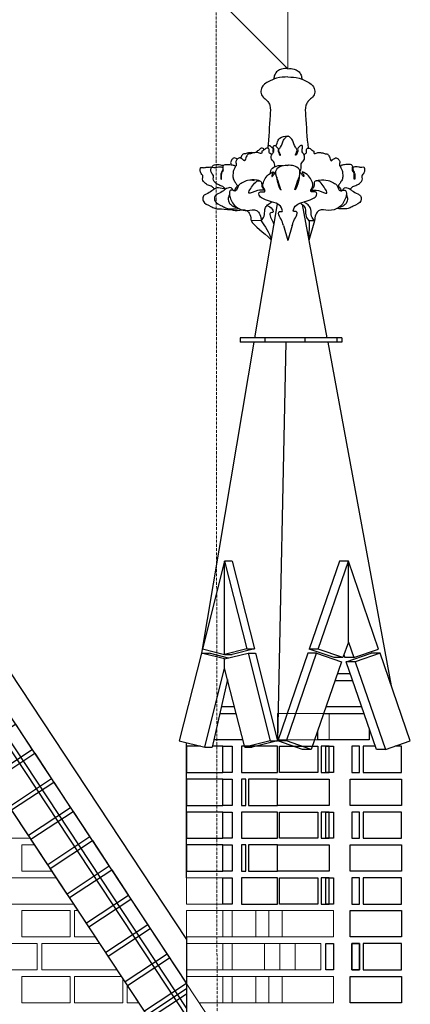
# Model space of a CAD drawing. Header units: millimetres. Extents: x -37887 to 94344, y -69777 to 116976.
# Tile 17 of 205: x 5571 to 6461, y 5641 to 7887. Entities that reach past the tile are written whole.
import ezdxf

# ---------------------------------------------------------------- set-up
doc = ezdxf.new("R2010")
doc.units = ezdxf.units.MM
doc.linetypes.add('Linia siatki', pattern=[19.05, 12.7, -3.175, 0, -3.175])
for name, color, linetype, lineweight in [('01_inwentaryzacja', 8, 'Continuous', 9), ('02_odbudowa', 7, 'Continuous', 30), ('07_opis', 40, 'Continuous', 5), ('S-GRID', 1, 'Continuous', 9)]:
    doc.layers.add(name, color=color, linetype=linetype, lineweight=lineweight)

# ---------------------------------------------------------------- blocks, each defined once
blk = doc.blocks.new('DETAL2')
at = {"layer": '02_odbudowa'}
for points, knots in [([(3248.97, 8765.25), (3246.96, 8765.34), (3243.49, 8765.49), (3238.85, 8763.12), (3236.11, 8759.45), (3235.79, 8756.54), (3235.62, 8755.27)], [0, 0, 0, 0, 11.858726, 20.490357, 30.224994, 37.8541, 37.8541, 37.8541, 37.8541]), ([(3248.97, 8765.25), (3250.98, 8765.34), (3254.45, 8765.49), (3259.1, 8763.12), (3261.84, 8759.45), (3262.16, 8756.54), (3262.32, 8755.27)], [0, 0, 0, 0, 11.858726, 20.490357, 30.224994, 37.8541, 37.8541, 37.8541, 37.8541]), ([(3248.97, 8757.37), (3245.36, 8757.22), (3238.82, 8756.96), (3231.29, 8753.4), (3225.99, 8750.29), (3223.49, 8746.24), (3222.9, 8741.24), (3226.38, 8737.34), (3229.99, 8734.4), (3232.85, 8728.73), (3231.37, 8713.41), (3231.06, 8699.98), (3229.7, 8689.76)], [0, 0, 0, 0, 21.409296, 38.803988, 49.511007, 57.480669, 66.707623, 77.410631, 86.712385, 94.84864, 114.166965, 176.308874, 176.308874, 176.308874, 176.308874]), ([(3248.97, 8757.37), (3252.58, 8757.22), (3259.13, 8756.96), (3266.65, 8753.4), (3271.95, 8750.29), (3274.45, 8746.24), (3275.05, 8741.24), (3271.56, 8737.34), (3267.95, 8734.4), (3265.09, 8728.73), (3266.57, 8713.41), (3266.88, 8699.98), (3268.25, 8689.76)], [0, 0, 0, 0, 21.409296, 38.803988, 49.511007, 57.480669, 66.707623, 77.410631, 86.712385, 94.84864, 114.166965, 176.308874, 176.308874, 176.308874, 176.308874]), ([(3233.84, 8683.63), (3232.68, 8684.17), (3230.72, 8685.07), (3231.41, 8687.51), (3231.22, 8689.41), (3229.47, 8689.95), (3227.48, 8689.43), (3226.45, 8687.53), (3223.85, 8687.14), (3224.64, 8683.61), (3220.88, 8685.66), (3218.22, 8685.56), (3215.54, 8685.14), (3213.65, 8684.27), (3211.57, 8684.72), (3209.29, 8681.92), (3209.14, 8679.54), (3207.71, 8677.38), (3206.3, 8678.8), (3205.21, 8679.95), (3202.62, 8680.87), (3200.57, 8678.94), (3199.21, 8676.39), (3200.07, 8674.46), (3200.01, 8672.82), (3199.24, 8672.62), (3198.81, 8672.55)], [0, 0, 0, 0, 6.517218, 11.021475, 13.592712, 17.038698, 20.189528, 25.449573, 28.950705, 33.262111, 38.909425, 45.186925, 51.294188, 54.621273, 57.415891, 63.160436, 72.395757, 73.872412, 75.93412, 81.502489, 85.128047, 90.52411, 96.505671, 101.123252, 102.882234, 105.232537, 105.232537, 105.232537, 105.232537]), ([(3264.11, 8683.63), (3265.26, 8684.17), (3267.22, 8685.07), (3266.53, 8687.51), (3266.72, 8689.41), (3268.47, 8689.95), (3270.46, 8689.43), (3271.5, 8687.53), (3274.09, 8687.14), (3273.3, 8683.61), (3277.07, 8685.66), (3279.72, 8685.56), (3282.41, 8685.14), (3284.3, 8684.27), (3286.37, 8684.72), (3288.65, 8681.92), (3288.8, 8679.54), (3290.23, 8677.38), (3291.65, 8678.8), (3292.74, 8679.95), (3295.32, 8680.87), (3297.38, 8678.94), (3298.74, 8676.39), (3297.87, 8674.46), (3297.93, 8672.82), (3298.71, 8672.62), (3299.13, 8672.55)], [0, 0, 0, 0, 6.517218, 11.021475, 13.592712, 17.038698, 20.189528, 25.449573, 28.950705, 33.262111, 38.909425, 45.186925, 51.294188, 54.621273, 57.415891, 63.160436, 72.395757, 73.872412, 75.93412, 81.502489, 85.128047, 90.52411, 96.505671, 101.123252, 102.882234, 105.232537, 105.232537, 105.232537, 105.232537]), ([(3189.93, 8650.67), (3189.33, 8651.35), (3187.84, 8653.07), (3184.38, 8654.22), (3180.64, 8656.1), (3177.42, 8659.58), (3178.71, 8662.64), (3178.06, 8664.55), (3176.61, 8665.47), (3176.35, 8667.19), (3175.68, 8668.47), (3176, 8669.66), (3176.02, 8670.63), (3176.77, 8671.87), (3178.57, 8671.09), (3180.24, 8671.36), (3182.2, 8671.93), (3184.24, 8671.77), (3186.19, 8672.02), (3187.68, 8670.89), (3186.8, 8668.82), (3186.38, 8667.18), (3185.29, 8665.29), (3185.15, 8663.05), (3185.42, 8661.36), (3185.38, 8660.16), (3186.28, 8660.2), (3185.84, 8661.51), (3186.08, 8662.83), (3185.83, 8664.62), (3186.46, 8666.6), (3187.67, 8668.3), (3187.63, 8670.14), (3187.79, 8671.35), (3187.21, 8672.16), (3187.85, 8673.48), (3189.74, 8674.22), (3192.34, 8674.34), (3194.89, 8674.11), (3196.83, 8673.53), (3198.19, 8673.37), (3199.09, 8672.35), (3198.49, 8670.53), (3197.12, 8668.2), (3196.85, 8664.46), (3196.77, 8660.39), (3199.03, 8657.36), (3200.13, 8655.29), (3201.4, 8654.15), (3199.5, 8651.9), (3198.61, 8650.37), (3198.39, 8648.99)], [0, 0, 0, 0, 5.345847, 13.463796, 21.06049, 31.30438, 37.068535, 39.008121, 42.986605, 46.453575, 49.053228, 51.286457, 53.53869, 54.950388, 59.131783, 62.537444, 65.415583, 71.179317, 74.852768, 76.711995, 81.187274, 85.7781, 87.532297, 94.132496, 98.062949, 99.140867, 99.926106, 102.021656, 104.766984, 108.950052, 112.218393, 117.131517, 120.942777, 123.168979, 124.046077, 126.630863, 130.212618, 136.011354, 142.084485, 145.4588, 148.199267, 150.063454, 152.715149, 158.586977, 166.671626, 174.696391, 182.211711, 188.508938, 188.880095, 192.118857, 201.058586, 201.058586, 201.058586, 201.058586]), ([(3244.75, 8616.33), (3244.27, 8618.32), (3242.89, 8622.26), (3239.81, 8626.02), (3240.48, 8629.73), (3242.38, 8629.47), (3244.2, 8629.3), (3243.11, 8633.67), (3239.63, 8637.19), (3232.86, 8638.62), (3227.46, 8640.9), (3223.56, 8642.22), (3221.47, 8644.91), (3221.14, 8647.5), (3223.7, 8648.74), (3225.42, 8647.93), (3227.3, 8648.38), (3227.04, 8650.08), (3226.07, 8651.66), (3224.49, 8655.12), (3227.27, 8660.13), (3228.89, 8664.11), (3236.75, 8668.37), (3234.37, 8665.05), (3233.98, 8664.11), (3233.64, 8662.34), (3234.75, 8663.35), (3235.28, 8664.11), (3236.48, 8665.51), (3237.06, 8666.58), (3237.45, 8667.3)], [26.392183, 26.392183, 26.392183, 26.392183, 32.526358, 38.86137, 39.924671, 42.678472, 43.142045, 44.936628, 51.539782, 60.145018, 64.042124, 69.453149, 71.872758, 74.197572, 75.943488, 79.145555, 79.826429, 81.048342, 83.152302, 85.889991, 91.762614, 97.839393, 103.11255, 104.885929, 106.696541, 107.576981, 108.208032, 109.846614, 111.02045, 113.51717, 113.51717, 113.51717, 113.51717]), ([(3253.19, 8616.33), (3253.68, 8618.32), (3255.06, 8622.26), (3258.14, 8626.02), (3257.46, 8629.73), (3255.56, 8629.47), (3253.75, 8629.3), (3254.83, 8633.67), (3258.31, 8637.19), (3265.09, 8638.62), (3270.48, 8640.9), (3274.39, 8642.22), (3276.47, 8644.91), (3276.81, 8647.5), (3274.25, 8648.74), (3272.53, 8647.93), (3270.64, 8648.38), (3270.91, 8650.08), (3271.87, 8651.66), (3273.45, 8655.12), (3270.67, 8660.13), (3269.06, 8664.11), (3261.2, 8668.37), (3263.57, 8665.05), (3263.96, 8664.11), (3264.31, 8662.34), (3263.19, 8663.35), (3262.66, 8664.11), (3261.46, 8665.51), (3260.88, 8666.58), (3260.49, 8667.3)], [26.392183, 26.392183, 26.392183, 26.392183, 32.526358, 38.86137, 39.924671, 42.678472, 43.142045, 44.936628, 51.539782, 60.145018, 64.042124, 69.453149, 71.872758, 74.197572, 75.943488, 79.145555, 79.826429, 81.048342, 83.152302, 85.889991, 91.762614, 97.839393, 103.11255, 104.885929, 106.696541, 107.576981, 108.208032, 109.846614, 111.02045, 113.51717, 113.51717, 113.51717, 113.51717]), ([(3308.02, 8650.67), (3308.61, 8651.35), (3310.1, 8653.07), (3313.57, 8654.22), (3317.3, 8656.1), (3320.53, 8659.58), (3319.23, 8662.64), (3319.89, 8664.55), (3321.33, 8665.47), (3321.6, 8667.19), (3322.27, 8668.47), (3321.94, 8669.66), (3321.93, 8670.63), (3321.17, 8671.87), (3319.37, 8671.09), (3317.7, 8671.36), (3315.75, 8671.93), (3313.7, 8671.77), (3311.76, 8672.02), (3310.27, 8670.89), (3311.14, 8668.82), (3311.57, 8667.18), (3312.65, 8665.29), (3312.79, 8663.05), (3312.52, 8661.36), (3312.56, 8660.16), (3311.66, 8660.2), (3312.11, 8661.51), (3311.86, 8662.83), (3312.11, 8664.62), (3311.48, 8666.6), (3310.28, 8668.3), (3310.32, 8670.14), (3310.15, 8671.35), (3310.74, 8672.16), (3310.1, 8673.48), (3308.2, 8674.22), (3305.6, 8674.34), (3303.05, 8674.11), (3301.11, 8673.53), (3299.75, 8673.37), (3298.85, 8672.35), (3299.45, 8670.53), (3300.82, 8668.2), (3301.09, 8664.46), (3301.17, 8660.39), (3298.91, 8657.36), (3297.82, 8655.29), (3296.54, 8654.15), (3298.45, 8651.9), (3299.34, 8650.37), (3299.55, 8648.99)], [0, 0, 0, 0, 5.345847, 13.463796, 21.06049, 31.30438, 37.068535, 39.008121, 42.986605, 46.453575, 49.053228, 51.286457, 53.53869, 54.950388, 59.131783, 62.537444, 65.415583, 71.179317, 74.852768, 76.711995, 81.187274, 85.7781, 87.532297, 94.132496, 98.062949, 99.140867, 99.926106, 102.021656, 104.766984, 108.950052, 112.218393, 117.131517, 120.942777, 123.168979, 124.046077, 126.630863, 130.212618, 136.011354, 142.084485, 145.4588, 148.199267, 150.063454, 152.715149, 158.586977, 166.671626, 174.696391, 182.211711, 188.508938, 188.880095, 192.118857, 201.058586, 201.058586, 201.058586, 201.058586]), ([(3227.32, 8649.35), (3225.06, 8649.78), (3220.21, 8650.72), (3208.39, 8643.47), (3215.9, 8654.91), (3219.36, 8658.67), (3222.86, 8658.9), (3223.77, 8657.53), (3224.14, 8655.75), (3224.12, 8652.55), (3226.03, 8650.36), (3227.32, 8649.36)], [0, 0, 0, 0, 14.636318, 31.50699, 50.288339, 61.699803, 66.017307, 67.970353, 71.001482, 76.910415, 86.684511, 86.684511, 86.684511, 86.684511]), ([(3270.63, 8649.35), (3272.88, 8649.78), (3277.74, 8650.72), (3289.56, 8643.47), (3282.04, 8654.91), (3278.58, 8658.67), (3275.09, 8658.9), (3274.17, 8657.53), (3273.8, 8655.75), (3273.82, 8652.55), (3271.92, 8650.36), (3270.63, 8649.36)], [0, 0, 0, 0, 14.636318, 31.50699, 50.288339, 61.699803, 66.017307, 67.970353, 71.001482, 76.910415, 86.684511, 86.684511, 86.684511, 86.684511]), ([(3196.81, 8649.73), (3196.57, 8650.3), (3196.06, 8651.55), (3193.96, 8652.42), (3190.98, 8651.7), (3187.67, 8648.69), (3183.64, 8646.67), (3179.98, 8645.01), (3179.13, 8642.35), (3179.47, 8637.36), (3185.75, 8635.45), (3190.68, 8632.23), (3196.21, 8631.92), (3200.14, 8632.12), (3202.51, 8632.19)], [0, 0, 0, 0, 3.550937, 7.892496, 12.174499, 21.377252, 33.947343, 39.929336, 43.885293, 49.900794, 67.884588, 76.136755, 85.649781, 99.958062, 99.958062, 99.958062, 99.958062]), ([(3301.14, 8649.73), (3301.37, 8650.3), (3301.88, 8651.55), (3303.98, 8652.42), (3306.97, 8651.7), (3310.28, 8648.69), (3314.31, 8646.67), (3317.96, 8645.01), (3318.81, 8642.35), (3318.48, 8637.36), (3312.19, 8635.45), (3307.27, 8632.23), (3301.73, 8631.92), (3297.81, 8632.12), (3295.44, 8632.19)], [0, 0, 0, 0, 3.550937, 7.892496, 12.174499, 21.377252, 33.947343, 39.929336, 43.885293, 49.900794, 67.884588, 76.136755, 85.649781, 99.958062, 99.958062, 99.958062, 99.958062]), ([(3193.45, 8645.47), (3193.1, 8644.73), (3192.09, 8642.6), (3192.46, 8638.94), (3195.25, 8634.88), (3198.53, 8633.79), (3200.73, 8633.27)], [0, 0, 0, 0, 4.923365, 13.999383, 20.415212, 33.59326, 33.59326, 33.59326, 33.59326]), ([(3304.49, 8645.47), (3304.85, 8644.73), (3305.86, 8642.6), (3305.48, 8638.94), (3302.69, 8634.88), (3299.41, 8633.79), (3297.21, 8633.27)], [0, 0, 0, 0, 4.923365, 13.999383, 20.415212, 33.59326, 33.59326, 33.59326, 33.59326]), ([(3223.65, 8620.75), (3224.77, 8622.11), (3227.27, 8625.14), (3226.73, 8629.91), (3227.73, 8634.13), (3230.56, 8636.36), (3232.67, 8637.94), (3233.66, 8638.69)], [0, 0, 0, 0, 10.132665, 22.725873, 27.134252, 35.559999, 43.108799, 43.108799, 43.108799, 43.108799]), ([(3274.29, 8620.75), (3273.18, 8622.11), (3270.68, 8625.14), (3271.22, 8629.91), (3270.21, 8634.13), (3267.38, 8636.36), (3265.28, 8637.94), (3264.28, 8638.69)], [0, 0, 0, 0, 10.132665, 22.725873, 27.134252, 35.559999, 43.108799, 43.108799, 43.108799, 43.108799])]:
    blk.add_open_spline(points, degree=3, knots=knots, dxfattribs=at)
for points in [[(3237.45, 8667.3), (3236.35, 8671.85), (3236.21, 8674.89), (3233.87, 8678.19), (3233.45, 8683.16), (3235.25, 8686.05), (3235.38, 8688.67), (3235.52, 8692.25), (3236.63, 8692.25), (3237.87, 8691.15), (3239.8, 8688.67), (3239.52, 8686.74), (3240.21, 8685.22), (3241.32, 8683.02), (3241.73, 8683.02), (3241.32, 8684.26), (3240.9, 8685.5), (3240.35, 8686.74), (3240.35, 8688.53), (3241.87, 8690.6), (3244.64, 8697.27), (3246.11, 8699.26), (3248.71, 8701.08), (3248.97, 8701.08)], [(3261.47, 8672.06), (3261.47, 8671.87), (3261.6, 8674.91), (3263.94, 8678.22), (3264.35, 8683.18), (3262.55, 8686.07), (3262.41, 8688.69), (3262.26, 8692.28), (3261.16, 8692.27), (3259.92, 8691.17), (3257.99, 8688.68), (3258.27, 8686.76), (3257.58, 8685.24), (3256.48, 8683.03), (3256.07, 8683.03), (3256.48, 8684.27), (3256.89, 8685.51), (3257.44, 8686.75), (3257.44, 8688.55), (3255.92, 8690.61), (3253.14, 8697.28), (3251.66, 8699.27), (3249.06, 8701.08), (3248.8, 8701.08)], [(3242.29, 8650.16), (3239.71, 8658.17), (3237.45, 8667.3), (3237.69, 8668.59), (3247.71, 8673.4), (3248.97, 8673.33)], [(3255.56, 8650.17), (3258.13, 8658.18), (3260.37, 8667.32), (3260.13, 8668.61), (3250.11, 8673.41), (3248.84, 8673.33)], [(3222.17, 8658.76), (3219.07, 8659.39), (3210.78, 8658.95), (3205.54, 8656.71), (3202.05, 8654.1), (3199.12, 8648.99), (3198.37, 8648.99), (3197.31, 8649.55), (3195.74, 8649.79), (3194.29, 8649.32), (3193.43, 8646.9), (3194.05, 8642.64), (3200.17, 8633.68), (3210.49, 8630.54), (3219.16, 8630.54), (3221.73, 8627.97), (3223.49, 8621.88), (3223.65, 8620.75)], [(3238.2, 8662.23), (3238.73, 8658.29), (3239.44, 8655.69), (3240.68, 8652.38), (3242.29, 8650.16), (3242.39, 8650.13)], [(3259.52, 8662.26), (3259.01, 8658.32), (3258.3, 8655.72), (3257.07, 8652.4), (3255.47, 8650.18), (3255.36, 8650.15)], [(3275.77, 8658.76), (3278.88, 8659.39), (3287.17, 8658.95), (3292.4, 8656.71), (3295.89, 8654.1), (3298.82, 8648.99), (3299.57, 8648.99), (3300.63, 8649.55), (3302.21, 8649.79), (3303.66, 8649.32), (3304.52, 8646.9), (3303.89, 8642.64), (3297.77, 8633.68), (3287.45, 8630.54), (3278.79, 8630.54), (3276.22, 8627.97), (3274.45, 8621.88), (3274.29, 8620.75)]]:
    blk.add_spline(points, degree=3, dxfattribs=at)

msp = doc.modelspace()

# ---------------------------------------------------------------- linework, layer by layer
at = {"layer": '01_inwentaryzacja'}
for p, q in [((6047.3, 5542.7), (4564.1, 7793.3)), ((5951.3, 5479.4), (4468, 7730)), ((6169.2, 5854.4), (6109, 5854.4)), ((6139.1, 5794.4), (6139.1, 5854.4)), ((6109, 5794.4), (6169.2, 5794.4)), ((6163.8, 5779.4), (6163.8, 5719.4)), ((6169.2, 5704.4), (6109, 5704.4)), ((6139.1, 5644.4), (6139.1, 5704.4)), ((6109, 5644.4), (6169.2, 5644.4))]:
    msp.add_line(p, q, dxfattribs=at)
for points in [[(6276.2, 6244.4), (6158.9, 6244.4), (6158.9, 6304.4), (6276.2, 6304.4), (6276.2, 6244.4)], [(5511.3, 6079.4), (5511.3, 6019.4), (5595.4, 6019.4)], [(5576.3, 6004.4), (5576.3, 5944.4), (5644.8, 5944.4)], [(5605.3, 6004.4), (5576.3, 6004.4)], [(5501.3, 5929.4), (5501.3, 5869.4), (5694.2, 5869.4)], [(5654.7, 5929.4), (5501.3, 5929.4)], [(6033.7, 5869.4), (6033.7, 5929.4), (5951.3, 5929.4), (5951.3, 5869.4), (6033.7, 5869.4)], [(6033.8, 5869.4), (6033.8, 5929.4), (5951.4, 5929.4), (5951.4, 5869.4), (6033.8, 5869.4)], [(5576.3, 5854.4), (5576.3, 5794.4), (5686.3, 5794.4), (5686.3, 5854.4), (5576.3, 5854.4)], [(5696.3, 5854.4), (5696.3, 5794.4), (5743.7, 5794.4)], [(5704.1, 5854.4), (5696.3, 5854.4)], [(6033.7, 5794.4), (6033.7, 5854.4), (5951.3, 5854.4), (5951.3, 5794.4), (6033.7, 5794.4)], [(6055.5, 5794.4), (6033.7, 5794.4), (6033.7, 5854.4), (6055.5, 5854.4), (6055.5, 5794.4)], [(6109, 5794.4), (6055.5, 5794.4), (6055.5, 5854.4), (6109, 5854.4), (6109, 5794.4)], [(6286.4, 5794.4), (6286.4, 5854.4), (6169.2, 5854.4), (6169.2, 5794.4), (6286.4, 5794.4)], [(5391.3, 5779.4), (5391.3, 5719.4), (5611.3, 5719.4), (5611.3, 5779.4), (5391.3, 5779.4)], [(5621.3, 5779.4), (5621.3, 5719.4), (5793.1, 5719.4)], [(5753.6, 5779.4), (5621.3, 5779.4)], [(6033.7, 5719.4), (6033.7, 5779.4), (5951.3, 5779.4), (5951.3, 5719.4), (6033.7, 5719.4)], [(6055.5, 5719.4), (6033.7, 5719.4), (6033.7, 5779.4), (6055.5, 5779.4), (6055.5, 5719.4)], [(6129.1, 5719.4), (6055.5, 5719.4), (6055.5, 5779.4), (6129.1, 5779.4), (6129.1, 5719.4)], [(6202.6, 5719.4), (6129.1, 5719.4), (6129.1, 5779.4), (6198.5, 5779.4), (6198.5, 5719.4)], [(6257.1, 5719.4), (6257.1, 5779.4), (6198.5, 5779.4), (6198.5, 5719.4), (6257.1, 5719.4)], [(5576.3, 5704.4), (5576.3, 5644.4), (5686.3, 5644.4), (5686.3, 5704.4), (5576.3, 5704.4)], [(5696.3, 5704.4), (5696.3, 5644.4), (5806.3, 5644.4), (5806.3, 5699.4)], [(5803, 5704.4), (5696.3, 5704.4)], [(5816.3, 5684.3), (5816.3, 5644.4), (5842.5, 5644.4)], [(6033.7, 5644.4), (6033.7, 5704.4), (5951.3, 5704.4), (5951.3, 5688.4)], [(6055.5, 5644.4), (6033.7, 5644.4), (6033.7, 5704.4), (6055.5, 5704.4), (6055.5, 5644.4)], [(6109, 5644.4), (6055.5, 5644.4), (6055.5, 5704.4), (6109, 5704.4), (6109, 5644.4)], [(6286.4, 5644.4), (6286.4, 5704.4), (6169.2, 5704.4), (6169.2, 5644.4), (6286.4, 5644.4)], [(5980.3, 5644.4), (6033.7, 5644.4)]]:
    msp.add_lwpolyline(points, dxfattribs=at)
at = {"layer": '02_odbudowa'}
for p, q in [((6040.4, 7500.2), (6024.4, 7503.4)), ((6157.9, 7466.9), (6106.4, 7161.4)), ((6214.9, 7465.2), (6271.1, 7161.4)), ((6121.4, 7428.4), (6098.6, 7428.5)), ((6172, 7417.8), (6182.2, 7383.3)), ((6192.3, 7417.8), (6182.2, 7383.3)), ((6242.9, 7428.4), (6230, 7383.3)), ((6231.1, 7428.1), (6230, 7383.3)), ((6242.9, 7428.4), (6231.1, 7428.1)), ((6104.7, 7151.4), (5985.2, 6441.9)), ((6073.5, 7161.4), (6073.5, 7151.4)), ((6304.9, 7161.4), (6073.5, 7161.4)), ((6304.9, 7151.4), (6073.5, 7151.4)), ((6272.9, 7151.4), (6104.7, 7151.4)), ((6129.9, 7161.4), (6129.9, 7151.4)), ((6246.7, 7151.4), (6130.9, 7151.4)), ((6177.5, 7151.4), (6158.9, 6241.4)), ((6221, 7161.4), (6221, 7151.4)), ((6272.9, 7151.4), (6417.9, 6367)), ((6293.5, 7161.4), (6293.5, 7151.4)), ((6304.9, 7161.4), (6304.9, 7151.4)), ((6055.1, 6651.4), (6038.2, 6651.4)), ((6055.1, 6651.8), (6105.8, 6451.5)), ((6300, 6651.4), (6231.1, 6451.1)), ((6320, 6651.4), (6300, 6651.4)), ((6320, 6467), (6320, 6651.4)), ((6105.8, 6451.5), (6055.1, 6438.7)), ((6088.9, 6451.5), (6105.8, 6451.5)), ((6251.1, 6451.1), (6231.1, 6451.1)), ((6287.8, 6431.6), (6231.1, 6451.1)), ((6320, 6467), (6332.2, 6431.6)), ((5985.8, 6441.7), (6002.7, 6441.7)), ((6046.7, 6430.7), (6002.7, 6441.7)), ((6038.2, 6438.7), (6055.1, 6438.7)), ((6091.4, 6441.9), (6108.3, 6441.9)), ((6108.3, 6441.9), (6158.9, 6241.8)), ((6227.8, 6441.7), (6159, 6241.7)), ((6247.8, 6441.7), (6227.8, 6441.7)), ((6307.8, 6431.6), (6287.8, 6431.6)), ((6310, 6438), (6312.2, 6431.6)), ((6332.2, 6431.6), (6312.2, 6431.6)), ((6315.4, 6422.2), (6372.2, 6441.7)), ((6392.2, 6441.7), (6372.2, 6441.7)), ((6335.4, 6422.2), (6315.4, 6422.2)), ((6384.4, 6221.9), (6315.4, 6422.2)), ((6044.6, 6382), (6009.6, 6227)), ((5951.4, 5929.4), (5951.4, 6237.5)), ((5951.4, 5929.4), (5951.4, 6237.5)), ((5992.7, 6227), (6009.6, 6227)), ((6083.8, 6227), (6100.7, 6227)), ((6158.9, 6241.8), (6100.7, 6227)), ((6142, 6241.8), (6158.9, 6241.8)), ((6178.9, 6241.8), (6158.9, 6241.8)), ((6215.6, 6221.9), (6159, 6241.8)), ((6235.6, 6221.9), (6215.6, 6221.9)), ((6404.4, 6221.9), (6384.4, 6221.9))]:
    msp.add_line(p, q, dxfattribs=at)
for points in [[(4386.3, 8162.9), (5951.4, 5788.2)], [(4386.3, 8063), (5951.3, 5688.3)], [(4386.3, 8006), (5951.3, 5631.3)], [(4386.3, 7987.8), (5951.3, 5613.2)], [(5951.3, 5479.5), (4386.4, 7854)], [(5987.6, 6451.5), (6038.2, 6438.7), (6038.2, 6651.8), (5987.6, 6451.5)], [(6088.9, 6451.5), (6038.2, 6438.7), (6038.2, 6651.8), (6088.9, 6451.5)], [(6320, 6467), (6307.8, 6431.6), (6251.1, 6451.1), (6320, 6651.4)], [(6320, 6467), (6332.2, 6431.6), (6388.9, 6451.1), (6320, 6651.4)], [(5985.1, 6441.9), (5934.5, 6241.8), (5992.7, 6227), (6038.2, 6407.2), (6038.2, 6428.6), (5985.1, 6441.9)], [(6091.4, 6441.9), (6142, 6241.8), (6083.8, 6227), (6038.2, 6407.2), (6038.2, 6428.6), (6091.4, 6441.9)], [(6247.8, 6441.7), (6304.6, 6422.2), (6235.6, 6221.9), (6178.9, 6241.4), (6247.8, 6441.7)], [(6392.2, 6441.7), (6335.4, 6422.2), (6404.4, 6221.9), (6461.1, 6241.4), (6392.2, 6441.7)], [(6044, 6379.4), (6045.3, 6379.4)], [(6289.9, 6379.4), (6330.1, 6379.4)], [(6325, 6394.4), (6295, 6394.4)], [(6060.5, 6319.4), (6030.5, 6319.4)], [(6350.8, 6319.4), (6269.2, 6319.4)], [(6027.1, 6304.4), (6064.3, 6304.4)], [(6264, 6304.4), (6356, 6304.4)], [(5504, 6158.3), (5465.4, 6216.8), (5561.5, 6280.1), (5600, 6221.6), (5504, 6158.3)], [(6367.8, 6269.9), (6367.8, 6244.4)], [(6367.8, 6244.4), (6250.6, 6244.4), (6250.6, 6265.3)], [(5983.2, 6229.4), (5951.4, 6229.4), (5951.4, 6169.4), (6033.8, 6169.4)], [(6033.8, 6169.4), (6033.8, 6229.4), (6010.1, 6229.4)], [(6079.4, 6244.4), (6013.5, 6244.4)], [(6055.6, 6169.4), (6033.8, 6169.4), (6033.8, 6229.4), (6055.6, 6229.4), (6055.6, 6169.4)], [(6345.7, 6169.4), (6345.7, 6229.4), (6327.8, 6229.4), (6327.8, 6169.4), (6345.7, 6169.4)], [(6381.8, 6229.4), (6353.7, 6229.4), (6353.7, 6169.4), (6441.1, 6169.4)], [(6441.1, 6169.4), (6441.1, 6229.4), (6426.3, 6229.4)], [(5548, 6091.5), (5509.5, 6150), (5605.5, 6213.3), (5644, 6154.8), (5548, 6091.5)], [(5591.2, 6025.9), (5552.7, 6084.4), (5648.7, 6147.6), (5687.2, 6089.2), (5591.2, 6025.9)], [(6033.8, 6094.4), (6033.8, 6154.4), (5951.4, 6154.4), (5951.4, 6094.4), (6033.8, 6094.4)], [(6055.6, 6094.4), (6033.8, 6094.4), (6033.8, 6154.4), (6055.6, 6154.4), (6055.6, 6094.4)], [(6092.2, 6094.4), (6158.9, 6094.4), (6158.9, 6154.4), (6092.2, 6154.4), (6092.2, 6094.4)], [(6276.2, 6094.4), (6158.9, 6094.4), (6158.9, 6154.4), (6276.2, 6154.4), (6276.2, 6094.4)], [(6441.1, 6094.4), (6323.8, 6094.4), (6323.8, 6154.4), (6441.1, 6154.4), (6441.1, 6094.4)], [(5635.2, 5959.1), (5596.7, 6017.6), (5692.7, 6080.8), (5731.3, 6022.4), (5635.2, 5959.1)], [(6033.8, 6019.4), (6033.8, 6079.4), (5951.4, 6079.4), (5951.4, 6019.4), (6033.8, 6019.4)], [(6055.6, 6019.4), (6033.8, 6019.4), (6033.8, 6079.4), (6055.6, 6079.4), (6055.6, 6019.4)], [(6345.7, 6019.4), (6345.7, 6079.4), (6327.8, 6079.4), (6327.8, 6019.4), (6345.7, 6019.4)], [(6441.1, 6019.4), (6441.1, 6079.4), (6353.7, 6079.4), (6353.7, 6019.4), (6441.1, 6019.4)], [(5679.3, 5892.3), (5640.7, 5950.8), (5736.8, 6014.1), (5775.3, 5955.6), (5679.3, 5892.3)], [(6033.8, 5944.4), (6033.8, 6004.4), (5951.4, 6004.4), (5951.4, 5944.4), (6033.8, 5944.4)], [(6055.6, 5944.4), (6033.8, 5944.4), (6033.8, 6004.4), (6055.6, 6004.4), (6055.6, 5944.4)], [(6092.2, 5944.4), (6158.9, 5944.4), (6158.9, 6004.4), (6092.2, 6004.4), (6092.2, 5944.4)], [(6276.2, 5944.4), (6158.9, 5944.4), (6158.9, 6004.4), (6276.2, 6004.4), (6276.2, 5944.4)], [(6441.1, 5944.4), (6323.8, 5944.4), (6323.8, 6004.4), (6441.1, 6004.4), (6441.1, 5944.4)], [(5723.3, 5825.5), (5684.8, 5884), (5780.8, 5947.3), (5819.3, 5888.8), (5723.3, 5825.5)], [(6055.6, 5869.4), (6033.8, 5869.4), (6033.8, 5929.4), (6055.6, 5929.4), (6055.6, 5869.4)], [(6345.7, 5869.4), (6345.7, 5929.4), (6327.8, 5929.4), (6327.8, 5869.4), (6345.7, 5869.4)], [(6441.1, 5869.4), (6441.1, 5929.4), (6353.7, 5929.4), (6353.7, 5869.4), (6441.1, 5869.4)], [(5767.3, 5758.7), (5728.8, 5817.2), (5824.8, 5880.5), (5863.3, 5822), (5767.3, 5758.7)], [(6441.1, 5794.4), (6323.8, 5794.4), (6323.8, 5854.4), (6441.1, 5854.4), (6441.1, 5794.4)], [(5811.3, 5691.9), (5772.8, 5750.4), (5868.8, 5813.7), (5907.4, 5755.2), (5811.3, 5691.9)], [(5951.5, 5794.3), (5951.3, 5479.3)], [(6345.7, 5719.4), (6345.7, 5779.4), (6327.8, 5779.4), (6327.8, 5719.4), (6345.7, 5719.4)], [(6441.1, 5719.4), (6441.1, 5779.4), (6353.7, 5779.4), (6353.7, 5719.4), (6441.1, 5719.4)], [(5855.4, 5625.1), (5816.8, 5683.6), (5912.9, 5746.9), (5951.4, 5688.4), (5855.4, 5625.1)], [(6441.1, 5644.4), (6323.8, 5644.4), (6323.8, 5704.4), (6441.1, 5704.4), (6441.1, 5644.4)], [(5899.4, 5558.3), (5860.9, 5616.8), (5951.4, 5676.5)], [(5904.9, 5550), (5866.4, 5608.4), (5951.4, 5664.5)]]:
    msp.add_lwpolyline(points, dxfattribs=at)
for points in [[(6076.5, 6169.4), (6158.9, 6169.4), (6158.9, 6229.4), (6076.5, 6229.4)], [(6162.9, 6229.4), (6250.3, 6229.4), (6250.3, 6169.4), (6162.9, 6169.4)], [(6276.2, 6229.4), (6258.3, 6229.4), (6258.3, 6169.4), (6276.2, 6169.4)], [(6268.6, 6229.4), (6286.4, 6229.4), (6286.4, 6169.4), (6268.6, 6169.4)], [(6086.1, 6154.4), (6076.5, 6154.4), (6076.5, 6094.4), (6086.1, 6094.4)], [(6158.9, 6154.4), (6092.2, 6154.4), (6092.2, 6094.4), (6158.9, 6094.4)], [(6158.9, 6154.4), (6276.2, 6154.4), (6276.2, 6094.4), (6158.9, 6094.4)], [(6076.5, 6019.4), (6158.9, 6019.4), (6158.9, 6079.4), (6076.5, 6079.4)], [(6162.9, 6079.4), (6250.3, 6079.4), (6250.3, 6019.4), (6162.9, 6019.4)], [(6276.2, 6079.4), (6258.3, 6079.4), (6258.3, 6019.4), (6276.2, 6019.4)], [(6268.6, 6079.4), (6286.4, 6079.4), (6286.4, 6019.4), (6268.6, 6019.4)], [(6086.1, 6004.4), (6076.5, 6004.4), (6076.5, 5944.4), (6086.1, 5944.4)], [(6158.9, 6004.4), (6092.2, 6004.4), (6092.2, 5944.4), (6158.9, 5944.4)], [(6158.9, 6004.4), (6276.2, 6004.4), (6276.2, 5944.4), (6158.9, 5944.4)], [(6076.5, 5869.4), (6158.9, 5869.4), (6158.9, 5929.4), (6076.5, 5929.4)], [(6162.9, 5929.4), (6250.3, 5929.4), (6250.3, 5869.4), (6162.9, 5869.4)], [(6276.2, 5929.4), (6258.3, 5929.4), (6258.3, 5869.4), (6276.2, 5869.4)], [(6268.6, 5929.4), (6286.4, 5929.4), (6286.4, 5869.4), (6268.6, 5869.4)], [(6268.6, 5779.4), (6286.4, 5779.4), (6286.4, 5719.4), (6268.6, 5719.4)], [(6327.7, 5779.4), (6345.6, 5779.4), (6345.6, 5719.4), (6327.7, 5719.4)]]:
    msp.add_lwpolyline(points, close=True, dxfattribs=at)
for points, knots in [([(6155.2, 7598.2), (6157.4, 7602.4), (6158.3, 7609.5), (6166.2, 7620.6), (6175.2, 7620.9), (6182, 7621.2)], [48.298242, 48.298242, 48.298242, 48.298242, 54.326804, 56.804032, 64.618607, 64.618607, 64.618607, 64.618607]), ([(6128, 7589.7), (6127.9, 7590.6), (6127.5, 7593), (6123.5, 7594.2), (6118.8, 7592.9), (6116.3, 7588.4), (6111.1, 7587.6), (6110.9, 7584.9), (6110.9, 7583.9)], [11.422472, 11.422472, 11.422472, 11.422472, 13.592712, 17.038698, 20.189528, 25.449573, 28.950705, 31.112319, 31.112319, 31.112319, 31.112319]), ([(6137.6, 7593.6), (6137, 7596.3), (6136.5, 7600.1), (6141.9, 7600.1), (6144.5, 7596), (6150.2, 7592.5), (6147.3, 7587), (6148.6, 7584.9), (6149.1, 7584.1)], [23.616074, 23.616074, 23.616074, 23.616074, 26.367363, 27.471356, 29.132243, 32.276949, 34.226502, 35.354, 35.354, 35.354, 35.354]), ([(6066.8, 7568.5), (6066, 7569.2), (6064.1, 7570.6), (6059.1, 7572.4), (6054.2, 7567.8), (6051, 7561.8), (6052.5, 7558), (6052.8, 7556.2)], [78.645131, 78.645131, 78.645131, 78.645131, 81.502489, 85.128047, 90.52411, 96.505671, 100.728863, 100.728863, 100.728863, 100.728863]), ([(6103.3, 7583), (6100.6, 7583.8), (6096.4, 7583.6), (6090.1, 7582.7), (6085.6, 7580.6), (6080.6, 7581.6), (6076.5, 7576.6), (6075.4, 7572.9), (6074.8, 7571.2)], [39.286667, 39.286667, 39.286667, 39.286667, 45.186925, 51.294188, 54.621273, 57.415891, 63.160436, 67.850711, 67.850711, 67.850711, 67.850711]), ([(6150, 7586.5), (6149.5, 7587.9), (6149.5, 7589.5), (6150, 7590.8), (6150, 7590.8)], [42.756586, 42.756586, 42.756586, 42.756586, 44.538473, 44.543881, 44.543881, 44.543881, 44.543881]), ([(6014.3, 7500.3), (6013.4, 7502.8), (6010.2, 7506), (6002.8, 7508.4), (5993.8, 7512.9), (5986.1, 7521.3), (5989.2, 7528.6), (5987.6, 7533.2), (5984.1, 7535.4), (5983.5, 7539.6), (5981.9, 7542.6), (5982.7, 7545.5), (5982.7, 7547.8), (5984.5, 7550.8), (5988.8, 7548.9), (5992.8, 7549.6), (5997.5, 7550.9), (6002.4, 7550.6), (6006.7, 7551.1), (6008.3, 7550.2), (6008.6, 7550)], [2.205709, 2.205709, 2.205709, 2.205709, 5.345847, 13.463796, 21.06049, 31.30438, 37.068535, 39.008121, 42.986605, 46.453575, 49.053228, 51.286457, 53.53869, 54.950388, 59.131783, 62.537444, 65.415583, 71.179317, 74.852768, 75.636542, 75.636542, 75.636542, 75.636542]), ([(6010.4, 7550.2), (6010.3, 7550.5), (6009.6, 7551.6), (6011.1, 7554.7), (6015.6, 7556.4), (6021.9, 7556.7), (6028, 7556.2), (6032.4, 7554.9), (6034.7, 7554.6), (6035.5, 7554.2)], [123.385814, 123.385814, 123.385814, 123.385814, 124.046077, 126.630863, 130.212618, 136.011354, 142.084485, 145.4588, 147.608036, 147.608036, 147.608036, 147.608036]), ([(6142.9, 7536.9), (6142.9, 7537.9), (6142.9, 7539.9), (6144.7, 7550.9), (6159.9, 7555.1), (6169.6, 7554.4), (6170.6, 7554.3)], [16.576587, 16.576587, 16.576587, 16.576587, 17.822492, 19.134591, 30.246446, 31.512759, 31.512759, 31.512759, 31.512759]), ([(6034.8, 7544.1), (6034.6, 7543.6), (6034.2, 7542.5), (6033.8, 7541.4), (6033.7, 7540.8)], [157.14934, 157.14934, 157.14934, 157.14934, 158.586977, 160.165134, 160.165134, 160.165134, 160.165134]), ([(6024.4, 7503.4), (6024.1, 7503.5), (6022.1, 7503.8), (6016.4, 7502.4), (6008.4, 7495.2), (5998.7, 7490.3), (5990, 7486.3), (5987.9, 7480), (5988.7, 7468), (6003.8, 7463.4), (6015.6, 7455.7), (6028.9, 7454.9), (6038.3, 7455.4), (6056.5, 7452.8)], [7.165845, 7.165845, 7.165845, 7.165845, 7.892496, 12.174499, 21.377252, 33.947343, 39.929336, 43.885293, 49.900794, 67.884588, 76.136755, 85.649781, 99.958062, 99.958062, 99.958062, 99.958062]), ([(6106, 7519.3), (6103.5, 7519.9), (6100.1, 7520.7), (6096.6, 7521.1), (6095.6, 7521.2)], [0, 0, 0, 0, 3.166057, 4.398009, 4.398009, 4.398009, 4.398009]), ([(6134.3, 7462.8), (6138.9, 7461.3), (6145.8, 7459.2), (6150.2, 7446.2), (6135.8, 7447.9), (6146, 7432.1), (6149.4, 7422.7), (6150, 7420.5)], [0, 0, 0, 0, 14.647272, 22.249691, 26.713802, 46.102631, 52.530979, 52.530979, 52.530979, 52.530979]), ([(6231.1, 7428.1), (6228.4, 7431.4), (6222.4, 7438.7), (6223.7, 7450.1), (6221.3, 7460.2), (6215.7, 7464.6), (6211.8, 7467.6), (6210.5, 7468.6)], [0, 0, 0, 0, 10.132665, 22.725873, 27.134252, 35.559999, 39.480038, 39.480038, 39.480038, 39.480038]), ([(6048.2, 7455.7), (6053.9, 7452.9), (6067.4, 7450), (6085.1, 7456.2), (6096.2, 7444.3), (6097.6, 7435.3), (6098.4, 7429.4), (6098.6, 7428.5), (6105.5, 7415.6), (6126.4, 7402.6), (6144, 7384.8)], [53.137973, 53.137973, 53.137973, 53.137973, 60.990948, 69.658921, 73.289097, 79.632996, 80.766835, 80.766835, 80.766835, 102.422539, 102.422539, 102.422539, 102.422539]), ([(6071, 7455.7), (6076.7, 7452.8), (6090.3, 7450), (6107.9, 7456.1), (6119, 7444.2), (6120.4, 7435.2), (6121.3, 7429.3), (6121.4, 7428.4), (6128.3, 7415.5), (6141.5, 7402.1), (6144, 7384.8)], [53.137973, 53.137973, 53.137973, 53.137973, 60.990948, 69.658921, 73.289097, 79.632996, 80.766835, 80.766835, 80.766835, 102.422539, 102.422539, 102.422539, 102.422539])]:
    msp.add_open_spline(points, degree=3, knots=knots, dxfattribs=at)
at = {"layer": '07_opis', "color": 171}
for p, q in [((6182.2, 7775.2), (6182.2, 8191.6)), ((6018.6, 7938.8), (6182.2, 7775.2))]:
    msp.add_line(p, q, dxfattribs=at)
at = {"layer": 'S-GRID', "linetype": 'Linia siatki', "ltscale": 0.5}
msp.add_line((6026.8, -928.9), (6018.4, 8334.6), dxfattribs=at)

# ---------------------------------------------------------------- block references
at = {"layer": '02_odbudowa', "xscale": -2.399999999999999, "yscale": 2.399999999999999, "zscale": 2.399999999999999}
msp.add_blockref('DETAL2', (13979.7, -13261.4), dxfattribs=at)

doc.saveas('drawing.dxf')
